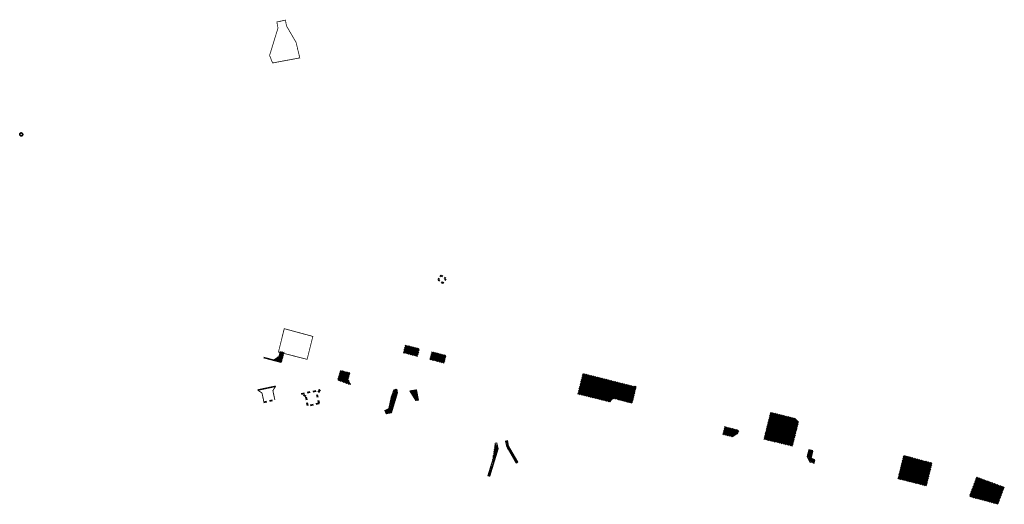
# Model space of a CAD drawing. Extents: x 6599148 to 6599715, y 5731697 to 5731887.
# Tile 8 of 8: x 6599449 to 6599715, y 5731711 to 5731842. Entities that reach past the tile are written whole.
import ezdxf

# ---------------------------------------------------------------- set-up
doc = ezdxf.new("R2010")
doc.units = 0
for name, pattern in [('PRZER0_8-0_8', [1.6, 0.8, -0.8]), ('PRZER2-1', [3, 2, -1]), ('PRZER3-1', [4, 3, -1])]:
    doc.linetypes.add(name, pattern=pattern)
for name, color, linetype, lineweight in [('0-kreskowanie', 7, 'CONTINUOUS', 13), ('V_woda istn.', 4, 'PRZER3-1', 35), ('V_wykopy', 84, 'PRZER0_8-0_8', 40), ('z-odtworzenie', 6, 'PRZER2-1', 30)]:
    doc.layers.add(name, color=color, linetype=linetype, lineweight=lineweight)

msp = doc.modelspace()

# ---------------------------------------------------------------- hatches: boundary and pattern name
at = {"layer": '0-kreskowanie'}
h = msp.add_hatch(dxfattribs=at)
h.set_pattern_fill('ANSI37', color=2, scale=0.1, style=0)
h.set_pattern_definition([(45, (-9856.320657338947, -3179.211359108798), (-0.2245064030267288, 0.2245064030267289), []), (135, (-9856.320657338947, -3179.211359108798), (-0.2245064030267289, -0.2245064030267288), [])])
h.paths.add_polyline_path([(6599552.937682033, 5731753.955367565), (6599552.404478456, 5731751.852479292), (6599556.281662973, 5731750.868893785), (6599556.816516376, 5731752.978288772)])
h.paths.add_polyline_path([(6599560.11116091, 5731752.149316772), (6599559.574679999, 5731750.033503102), (6599563.451864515, 5731749.049917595), (6599563.986375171, 5731751.157960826)])
h.paths.add_polyline_path([(6599638.712890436, 5731729.795390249), (6599639.250331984, 5731731.916450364), (6599643.109342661, 5731730.938640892), (6599642.84934266, 5731730.06864089), (6599641.43934266, 5731729.12864089)])
h.paths.add_polyline_path([(6599662.049506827, 5731725.66398856), (6599663.118600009, 5731725.397013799), (6599662.89934266, 5731724.488640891), (6599662.692415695, 5731723.287949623), (6599663.679272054, 5731722.927510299), (6599663.336199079, 5731721.988201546), (6599662.349342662, 5731722.348640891), (6599661.589342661, 5731723.878640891)])
h = msp.add_hatch(dxfattribs=at)
h.set_pattern_fill('ANSI37', color=30, scale=0.1, style=0)
h.set_pattern_definition([(45, (-9980.377159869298, -3158.42918113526), (-0.2245064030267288, 0.2245064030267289), []), (135, (-9980.377159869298, -3158.42918113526), (-0.2245064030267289, -0.2245064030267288), [])])
h.paths.add_polyline_path([(6599519.615525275, 5731752.122406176), (6599520.195415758, 5731751.980329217), (6599519.489746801, 5731749.297379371), (6599517.38284013, 5731749.910818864), (6599518.79284013, 5731750.850818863), (6599519.172840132, 5731752.230818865)])
h.paths.add_polyline_path([(6599537.993004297, 5731746.446166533), (6599535.93284013, 5731746.960818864), (6599535.421242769, 5731747.116633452), (6599534.623101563, 5731744.49603841), (6599538.292840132, 5731743.130818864), (6599537.532840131, 5731744.660818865)])
h = msp.add_hatch(dxfattribs=at)
h.set_pattern_fill('ANSI37', color=132, scale=0.1, style=0)
h.set_pattern_definition([(45, (-9805.923691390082, -3185.233950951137), (-0.2245064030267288, 0.2245064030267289), []), (135, (-9805.923691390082, -3185.233950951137), (-0.2245064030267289, -0.2245064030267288), [])])
h.paths.add_polyline_path([(6599707.355583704, 5731718.328573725), (6599705.397782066, 5731713.043292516), (6599713.151160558, 5731710.943425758), (6599714.857711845, 5731715.550431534)])
h.paths.add_polyline_path([(6599687.653318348, 5731724.167344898), (6599686.08160146, 5731717.856177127), (6599693.832649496, 5731715.876792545), (6599695.376853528, 5731722.075196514)])
edge = h.paths.add_edge_path()
edge.add_line((6599651.668889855, 5731735.802686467), (6599658.280644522, 5731734.164656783))
edge.add_arc((6599667.830784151, 5731742.602343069), 12.74361474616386, 221.4610617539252, 227.7298307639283)
edge.add_line((6599659.2590805, 5731733.172305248), (6599657.630569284, 5731726.598971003))
edge.add_line((6599657.630569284, 5731726.598971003), (6599649.865326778, 5731728.522771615))
edge.add_line((6599649.865326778, 5731728.522771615), (6599651.668889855, 5731735.802686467))
edge = h.paths.add_edge_path()
edge.add_line((6599600.932333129, 5731746.304053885), (6599614.36630861, 5731742.896049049))
edge.add_line((6599614.36630861, 5731742.896049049), (6599615.401377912, 5731742.747065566))
edge.add_line((6599615.401377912, 5731742.747065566), (6599614.279479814, 5731738.218628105))
edge.add_line((6599614.279479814, 5731738.218628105), (6599609.706308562, 5731739.396049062))
edge.add_arc((6599609.447416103, 5731738.390495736), 1.038346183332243, 75.56203990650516, 172.1328190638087)
edge.add_line((6599608.418842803, 5731738.532621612), (6599599.546426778, 5731740.709971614))
edge.add_line((6599599.546426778, 5731740.709971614), (6599600.932333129, 5731746.304053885))
h = msp.add_hatch(dxfattribs=at)
h.set_pattern_fill('ANSI37', color=70, scale=0.1, style=0)
h.set_pattern_definition([(45, (6599547.399296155, 5731735.389868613), (-0.2245064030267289, 0.2245064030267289), []), (135, (6599547.399296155, 5731735.389868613), (-0.2245064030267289, -0.2245064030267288), [])])
h.paths.add_polyline_path([(6599549.833083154, 5731741.891377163), (6599550.641464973, 5731742.043004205), (6599550.835162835, 5731741.009719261), (6599549.198515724, 5731735.672479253), (6599547.786809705, 5731735.389868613), (6599547.399296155, 5731736.311732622), (6599548.541094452, 5731736.791697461), (6599549.128737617, 5731739.744610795)])
h = msp.add_hatch(dxfattribs=at)
h.set_pattern_fill('ANSI37', color=70, scale=0.1, style=0)
h.set_pattern_definition([(45, (6599554.217360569, 5731738.933201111), (-0.2245064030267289, 0.2245064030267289), []), (135, (6599554.217360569, 5731738.933201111), (-0.2245064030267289, -0.2245064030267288), [])])
h.paths.add_polyline_path([(6599554.217360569, 5731741.552284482), (6599555.967474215, 5731741.879916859), (6599556.492559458, 5731739.075069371), (6599555.758656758, 5731738.933201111)])
h = msp.add_hatch(dxfattribs=at)
h.set_pattern_fill('ANSI37', color=2, scale=0.1, style=0)
h.set_pattern_definition([(45, (6599575.2894441, 5731718.497410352), (-0.2245064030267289, 0.2245064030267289), []), (135, (6599575.2894441, 5731718.497410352), (-0.2245064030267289, -0.2245064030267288), [])])
edge = h.paths.add_edge_path()
edge.add_line((6599577.240226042, 5731727.447329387), (6599577.52428686, 5731725.932001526))
edge.add_line((6599577.52428686, 5731725.932001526), (6599575.2894441, 5731718.643996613))
edge.add_line((6599575.767473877, 5731718.497410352), (6599575.2894441, 5731718.643996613))
edge.add_line((6599577.731665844, 5731727.539453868), (6599578.038410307, 5731725.903119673))
edge.add_line((6599578.038410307, 5731725.903119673), (6599575.767473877, 5731718.497410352))
edge.add_line((6599577.242832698, 5731727.433424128), (6599577.731665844, 5731727.539453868))
h = msp.add_hatch(dxfattribs=at)
h.set_pattern_fill('ANSI37', color=2, scale=0.1, style=0)
h.set_pattern_definition([(45, (6599580.054457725, 5731722.05674164), (-0.2245064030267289, 0.2245064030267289), []), (135, (6599580.054457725, 5731722.05674164), (-0.2245064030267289, -0.2245064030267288), [])])
h.paths.add_polyline_path([(6599583.357081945, 5731722.310332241), (6599580.82687682, 5731726.609842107), (6599580.542868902, 5731728.131296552), (6599580.054457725, 5731728.02294667), (6599580.351464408, 5731726.431856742), (6599582.926162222, 5731722.05674164)])

# ---------------------------------------------------------------- linework, layer by layer
at = {"layer": '0-kreskowanie', "color": 2}
for p, q in [((6599577.242832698, 5731727.433424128, 10.18), (6599577.731665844, 5731727.539453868, 10.18)), ((6599582.926162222, 5731722.05674164, 10.18), (6599583.357081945, 5731722.310332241, 10.18)), ((6599575.767473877, 5731718.497410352, 10.18), (6599575.2894441, 5731718.643996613, 10.18))]:
    msp.add_line(p, q, dxfattribs=at)
at = {"layer": '0-kreskowanie', "color": 70}
for points, elevation in [([(6599549.833083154, 5731741.891377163), (6599550.641464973, 5731742.043004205), (6599550.835162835, 5731741.009719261), (6599549.198515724, 5731735.672479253), (6599547.786809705, 5731735.389868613), (6599547.399296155, 5731736.311732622), (6599548.541094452, 5731736.791697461), (6599549.128737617, 5731739.744610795), (6599549.833083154, 5731741.891377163)], 10.16), ([(6599554.217360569, 5731741.552284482), (6599555.967474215, 5731741.879916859), (6599556.492559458, 5731739.075069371), (6599555.758656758, 5731738.933201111), (6599554.217360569, 5731741.552284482)], 10.18)]:
    msp.add_lwpolyline(points, dxfattribs=dict(at, elevation=elevation))
at = {"layer": '0-kreskowanie', "color": 2, "elevation": 10.18}
for points in [[(6599577.240226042, 5731727.447329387), (6599577.52428686, 5731725.932001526), (6599575.2894441, 5731718.643996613)], [(6599577.731665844, 5731727.539453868), (6599578.038410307, 5731725.903119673), (6599575.767473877, 5731718.497410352)], [(6599583.357081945, 5731722.310332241), (6599580.82687682, 5731726.609842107), (6599580.542868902, 5731728.131296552), (6599580.054457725, 5731728.02294667), (6599580.351464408, 5731726.431856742), (6599582.926162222, 5731722.05674164)]]:
    msp.add_lwpolyline(points, dxfattribs=at)
at = {"layer": 'V_woda istn.'}
msp.add_circle((6599449.129791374, 5731810.831072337), 0.4076358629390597, dxfattribs=at)
at = {"layer": 'V_wykopy', "ltscale": 0.6}
msp.add_lwpolyline([(6599563.90955726, 5731771.881725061), (6599562.688155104, 5731772.75245853), (6599561.817421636, 5731771.531056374), (6599563.03882379, 5731770.660322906)], close=True, dxfattribs=at)
at = {"layer": 'V_wykopy', "elevation": 10.18}
for points in [[(6599524.904843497, 5731740.779779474), (6599529.806026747, 5731741.819465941), (6599529.039484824, 5731740.631357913), (6599529.571122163, 5731738.161059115), (6599526.62701901, 5731737.527453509), (6599526.092274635, 5731740.012189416), (6599524.904843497, 5731740.779779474)], [(6599514.744352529, 5731738.536615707), (6599517.688455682, 5731739.170221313)]]:
    msp.add_lwpolyline(points, dxfattribs=at)
at = {"layer": 'z-odtworzenie', "color": 144, "linetype": 'PRZER0_8-0_8', "const_width": 0.2}
for points, elevation in [([(6599518.229694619, 5731841.204730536), (6599520.548286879, 5731841.702503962), (6599520.84867829, 5731840.101480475), (6599523.4233761, 5731835.726365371), (6599524.427945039, 5731831.505529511), (6599517.088162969, 5731830.14163387), (6599516.264687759, 5731832.167034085), (6599518.535624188, 5731839.572743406), (6599518.229707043, 5731841.204733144), (6599520.548286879, 5731841.702503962)], 10.18), ([(6599520.230136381, 5731758.380298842), (6599518.658419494, 5731752.069131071), (6599526.40946753, 5731750.089746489), (6599527.953671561, 5731756.288150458), (6599520.230136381, 5731758.380298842)], 10.22)]:
    msp.add_lwpolyline(points, dxfattribs=dict(at, elevation=elevation))
at = {"layer": 'z-odtworzenie', "color": 5, "linetype": 'Continuous', "const_width": 0.25, "elevation": 10.18}
for points in [[(6599517.38284013, 5731749.910818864), (6599518.79284013, 5731750.850818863), (6599519.172840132, 5731752.230818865)], [(6599517.923360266, 5731742.828628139), (6599517.156818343, 5731741.640520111), (6599517.691562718, 5731739.155784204)], [(6599513.022177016, 5731741.788941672), (6599514.209608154, 5731741.021351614), (6599514.744352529, 5731738.536615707)]]:
    msp.add_lwpolyline(points, dxfattribs=at)
at = {"layer": 'z-odtworzenie', "color": 20, "linetype": 'Continuous', "const_width": 0.4}
for points, elevation in [([(6599514.656387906, 5731750.577568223), (6599519.489746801, 5731749.297379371)], 10.22), ([(6599513.022177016, 5731741.788941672), (6599517.915507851, 5731742.816457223)], 10.18)]:
    msp.add_lwpolyline(points, dxfattribs=dict(at, elevation=elevation))
at = {"layer": 'z-odtworzenie', "color": 30}
msp.add_lwpolyline([(6599663.336199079, 5731721.988201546), (6599663.679272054, 5731722.927510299), (6599662.692415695, 5731723.287949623), (6599663.118577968, 5731725.396922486), (6599662.049506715, 5731725.663988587), (6599661.589342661, 5731723.878640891), (6599662.349342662, 5731722.348640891)], dxfattribs=at)

doc.saveas('drawing.dxf')
